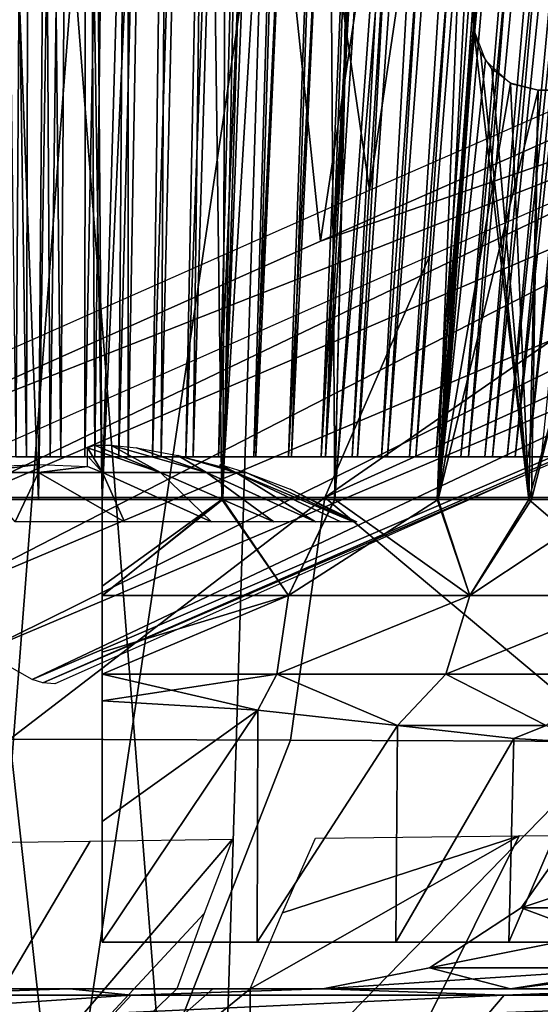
# Model space of a CAD drawing. Header units: millimetres. Extents: x -148 to 148, y -43 to 91.
# Tile 30 of 149: x -125 to -120, y 4 to 14. Entities that reach past the tile are written whole.
import ezdxf

# ---------------------------------------------------------------- set-up
doc = ezdxf.new("R2010")
doc.units = ezdxf.units.MM
doc.header["$LTSCALE"] = 65.185185
for name, color, linetype in [('16', 7, 'CONTINUOUS'), ('17', 7, 'CONTINUOUS'), ('185', 7, 'CONTINUOUS'), ('188', 7, 'CONTINUOUS'), ('19', 7, 'CONTINUOUS'), ('197', 7, 'CONTINUOUS'), ('198', 7, 'CONTINUOUS'), ('203', 7, 'CONTINUOUS'), ('208', 7, 'CONTINUOUS'), ('211', 7, 'CONTINUOUS'), ('212', 7, 'CONTINUOUS'), ('218', 7, 'CONTINUOUS'), ('254', 7, 'CONTINUOUS'), ('255', 7, 'CONTINUOUS'), ('256', 7, 'CONTINUOUS'), ('257', 7, 'CONTINUOUS'), ('258', 7, 'CONTINUOUS'), ('259', 7, 'CONTINUOUS'), ('282', 7, 'CONTINUOUS'), ('288', 7, 'CONTINUOUS'), ('289', 7, 'CONTINUOUS'), ('326', 7, 'CONTINUOUS'), ('5', 7, 'CONTINUOUS')]:
    doc.layers.add(name, color=color, linetype=linetype)

msp = doc.modelspace()

# ---------------------------------------------------------------- linework, layer by layer
at = {"layer": '16', "color": 254, "linetype": 'Continuous', "true_color": 0xb0e0e6}
for points in [[(-119.436, 6.244, -9.013), (-117.34, 6.244, -16.067), (-120.082, 5.323, -9.15), (-119.436, 6.244, -9.013)], [(-120.082, 5.323, -9.15), (-117.34, 6.244, -16.067), (-117.956, 5.323, -16.304), (-120.082, 5.323, -9.15)], [(-121.016, 4.713, -9.347), (-120.082, 5.323, -9.15), (-117.956, 5.323, -16.304), (-121.016, 4.713, -9.347)], [(-118.847, 4.713, -16.647), (-121.016, 4.713, -9.347), (-117.956, 5.323, -16.304), (-118.847, 4.713, -16.647)], [(-118.847, 4.713, -16.647), (-122.102, 4.5, -9.577), (-121.016, 4.713, -9.347), (-118.847, 4.713, -16.647)], [(-120.191, 4.5, -16.221), (-122.102, 4.5, -9.577), (-118.847, 4.713, -16.647), (-120.191, 4.5, -16.221)], [(-117.178, 4.5, -22.971), (-120.191, 4.5, -16.221), (-118.847, 4.713, -16.647), (-117.178, 4.5, -22.971)]]:
    msp.add_3dface(points, dxfattribs=at)
at = {"layer": '17', "color": 254, "linetype": 'Continuous', "true_color": 0xb0e0e6}
for points in [[(-119.436, 6.244, 9.013), (-120.082, 5.323, 9.15), (-117.562, 5.323, 17.298), (-119.436, 6.244, 9.013)], [(-121.016, 4.713, 9.347), (-118.446, 4.713, 17.659), (-120.082, 5.323, 9.15), (-121.016, 4.713, 9.347)], [(-120.082, 5.323, 9.15), (-118.446, 4.713, 17.659), (-117.562, 5.323, 17.298), (-120.082, 5.323, 9.15)], [(-122.102, 4.5, 9.577), (-120.191, 4.5, 16.221), (-121.016, 4.713, 9.347), (-122.102, 4.5, 9.577)], [(-121.016, 4.713, 9.347), (-120.191, 4.5, 16.221), (-118.446, 4.713, 17.659), (-121.016, 4.713, 9.347)], [(-120.191, 4.5, 16.221), (-117.178, 4.5, 22.971), (-118.446, 4.713, 17.659), (-120.191, 4.5, 16.221)]]:
    msp.add_3dface(points, dxfattribs=at)
at = {"layer": '185', "color": 7, "linetype": 'Continuous'}
for points in [[(-122.702, 16.117, -44.98), (-118.146, 16.83, -48.762), (-124.266, -34.448, -47.136), (-122.702, 16.117, -44.98)], [(-124.266, -34.448, -47.136), (-118.146, 16.83, -48.762), (-118.459, -34.448, -51.928), (-124.266, -34.448, -47.136)], [(-130.271, -34.448, -41.324), (-122.702, 16.117, -44.98), (-124.266, -34.448, -47.136), (-130.271, -34.448, -41.324)], [(-126.913, 15.492, -41.033), (-122.702, 16.117, -44.98), (-130.271, -34.448, -41.324), (-126.913, 15.492, -41.033)]]:
    msp.add_3dface(points, dxfattribs=at)
at = {"layer": '188', "color": 7, "linetype": 'Continuous'}
for points in [[(-117.529, 40.097, 18.376), (-124.257, 30.687, 20.847), (-121.628, 12.629, 23.679), (-117.529, 40.097, 18.376)], [(-114.603, 15.71, 22.264), (-117.529, 40.097, 18.376), (-121.628, 12.629, 23.679), (-114.603, 15.71, 22.264)], [(-124.257, 30.687, 20.847), (-129.7, 21.055, 23.072), (-127.36, 10.092, 24.737), (-124.257, 30.687, 20.847)], [(-121.628, 12.629, 23.679), (-124.257, 30.687, 20.847), (-127.36, 10.092, 24.737), (-121.628, 12.629, 23.679)]]:
    msp.add_3dface(points, dxfattribs=at)
at = {"layer": '19', "color": 254, "linetype": 'Continuous', "true_color": 0xb0e0e6}
for points in [[(-124.224, 4.25, -17.313), (-126.799, 4.25, -9.621), (-124.056, 4.433, -17.239), (-124.224, 4.25, -17.313)], [(-124.056, 4.433, -17.239), (-126.799, 4.25, -9.621), (-126.621, 4.433, -9.579), (-124.056, 4.433, -17.239)], [(-124.683, 4.5, -15.036), (-124.056, 4.433, -17.239), (-126.621, 4.433, -9.579), (-124.683, 4.5, -15.036)], [(-126.378, 4.5, -9.522), (-124.683, 4.5, -15.036), (-126.621, 4.433, -9.579), (-126.378, 4.5, -9.522)], [(-124.683, 4.5, -15.036), (-122.118, 4.5, -20.678), (-124.056, 4.433, -17.239), (-124.683, 4.5, -15.036)], [(-120.257, 4.433, -24.369), (-124.224, 4.25, -17.313), (-124.056, 4.433, -17.239), (-120.257, 4.433, -24.369)], [(-120.411, 4.25, -24.467), (-124.224, 4.25, -17.313), (-120.257, 4.433, -24.369), (-120.411, 4.25, -24.467)], [(-122.118, 4.5, -20.678), (-120.257, 4.433, -24.369), (-124.056, 4.433, -17.239), (-122.118, 4.5, -20.678)], [(-122.118, 4.5, -20.678), (-118.55, 4.5, -26.476), (-120.257, 4.433, -24.369), (-122.118, 4.5, -20.678)], [(-115.479, 4.433, -30.884), (-120.411, 4.25, -24.467), (-120.257, 4.433, -24.369), (-115.479, 4.433, -30.884)], [(-115.62, 4.25, -31.002), (-120.411, 4.25, -24.467), (-115.479, 4.433, -30.884), (-115.62, 4.25, -31.002)], [(-118.55, 4.5, -26.476), (-115.479, 4.433, -30.884), (-120.257, 4.433, -24.369), (-118.55, 4.5, -26.476)]]:
    msp.add_3dface(points, dxfattribs=at)
at = {"layer": '197', "color": 7, "linetype": 'Continuous'}
for points in [[(-122.081, 9.5, 31.953), (-126.573, 9.5, 25.443), (-125.291, 7.039, 29.527), (-122.081, 9.5, 31.953)], [(-122.431, 7.029, 33.267), (-122.081, 9.5, 31.953), (-125.291, 7.039, 29.527), (-122.431, 7.029, 33.267)], [(-119.115, 7.018, 37.046), (-122.081, 9.5, 31.953), (-122.431, 7.029, 33.267), (-119.115, 7.018, 37.046)], [(-116.395, 9.5, 38.4), (-122.081, 9.5, 31.953), (-119.115, 7.018, 37.046), (-116.395, 9.5, 38.4)]]:
    msp.add_3dface(points, dxfattribs=at)
at = {"layer": '198', "color": 7, "linetype": 'Continuous'}
for points in [[(-124.663, 1.326, 33.825), (-125.291, 7.039, 29.527), (-129.691, 1.344, 26.961), (-124.663, 1.326, 33.825)], [(-122.431, 7.029, 33.267), (-125.291, 7.039, 29.527), (-124.663, 1.326, 33.825), (-122.431, 7.029, 33.267)], [(-119.115, 7.018, 37.046), (-122.431, 7.029, 33.267), (-124.663, 1.326, 33.825), (-119.115, 7.018, 37.046)], [(-118.536, 1.286, 40.396), (-119.115, 7.018, 37.046), (-124.663, 1.326, 33.825), (-118.536, 1.286, 40.396)]]:
    msp.add_3dface(points, dxfattribs=at)
at = {"layer": '203', "color": 7, "linetype": 'Continuous'}
for points in [[(-122.081, 9.5, 31.953), (-114.264, 14.917, 23.021), (-121.016, 11.956, 24.399), (-122.081, 9.5, 31.953)], [(-114.264, 14.917, 23.021), (-122.081, 9.5, 31.953), (-110.884, 14.574, 28.382), (-114.264, 14.917, 23.021)], [(-122.081, 9.5, 31.953), (-116.395, 9.5, 38.4), (-110.884, 14.574, 28.382), (-122.081, 9.5, 31.953)], [(-126.573, 9.5, 25.443), (-122.081, 9.5, 31.953), (-121.016, 11.956, 24.399), (-126.573, 9.5, 25.443)]]:
    msp.add_3dface(points, dxfattribs=at)
at = {"layer": '208', "color": 7, "linetype": 'Continuous'}
for points in [[(-128.42, 14.442, -35.838), (-124.889, 24.851, -31.815), (-131.776, 14.012, -31.789), (-128.42, 14.442, -35.838)], [(-124.889, 24.851, -31.815), (-130.33, 24.499, -23.986), (-131.776, 14.012, -31.789), (-124.889, 24.851, -31.815)]]:
    msp.add_3dface(points, dxfattribs=at)
at = {"layer": '211', "color": 7, "linetype": 'Continuous'}
for points in [[(-115.989, 16.348, -47.307), (-124.643, 14.971, -39.807), (-121.159, -29.3, -46.17), (-115.989, 16.348, -47.307)], [(-112.814, -29.301, -52.637), (-115.989, 16.348, -47.307), (-121.159, -29.3, -46.17), (-112.814, -29.301, -52.637)], [(-124.643, 14.971, -39.807), (-128.42, 14.442, -35.838), (-128.058, -29.3, -39.632), (-124.643, 14.971, -39.807)], [(-121.159, -29.3, -46.17), (-124.643, 14.971, -39.807), (-128.058, -29.3, -39.632), (-121.159, -29.3, -46.17)]]:
    msp.add_3dface(points, dxfattribs=at)
at = {"layer": '212', "color": 7, "linetype": 'Continuous'}
for points in [[(-118.07, 38.939, 16.09), (-122.126, 12.11, 21.273), (-124.072, 30.64, 18.281), (-118.07, 38.939, 16.09)], [(-115.841, 14.88, 20.011), (-122.126, 12.11, 21.273), (-118.07, 38.939, 16.09), (-115.841, 14.88, 20.011)], [(-124.072, 30.64, 18.281), (-127.598, 9.67, 22.284), (-124.682, 29.692, 18.515), (-124.072, 30.64, 18.281)], [(-122.126, 12.11, 21.273), (-127.598, 9.67, 22.284), (-124.072, 30.64, 18.281), (-122.126, 12.11, 21.273)], [(-124.682, 29.692, 18.515), (-128.204, 8.309, 22.576), (-129.247, 21.763, 20.362), (-124.682, 29.692, 18.515)], [(-127.598, 9.67, 22.284), (-128.204, 8.309, 22.576), (-124.682, 29.692, 18.515), (-127.598, 9.67, 22.284)]]:
    msp.add_3dface(points, dxfattribs=at)
at = {"layer": '218', "color": 7, "linetype": 'Continuous'}
for points in [[(-124.474, 6.003, 26.706), (-123.022, 6.022, 28.77), (-127.689, 0.567, 25.682), (-124.474, 6.003, 26.706)], [(-123.022, 6.022, 28.77), (-123.311, 5.267, 28.929), (-127.689, 0.567, 25.682), (-123.022, 6.022, 28.77)], [(-122.515, 5.272, 29.989), (-120.103, 6.055, 32.467), (-122.844, 4.5, 30.078), (-122.515, 5.272, 29.989)], [(-122.844, 4.5, 30.078), (-120.103, 6.055, 32.467), (-122.825, 0.595, 32.296), (-122.844, 4.5, 30.078)], [(-117.819, 6.079, 35.038), (-118.029, 5.297, 35.268), (-122.825, 0.595, 32.296), (-117.819, 6.079, 35.038)], [(-120.103, 6.055, 32.467), (-117.819, 6.079, 35.038), (-122.825, 0.595, 32.296), (-120.103, 6.055, 32.467)], [(-122.177, 6.032, 29.895), (-120.103, 6.055, 32.467), (-122.515, 5.272, 29.989), (-122.177, 6.032, 29.895)], [(-125.795, 5.986, 24.658), (-124.474, 6.003, 26.706), (-127.689, 0.567, 25.682), (-125.795, 5.986, 24.658)], [(-123.311, 5.267, 28.929), (-123.591, 4.5, 29.086), (-127.689, 0.567, 25.682), (-123.311, 5.267, 28.929)], [(-118.029, 5.297, 35.268), (-118.232, 4.5, 35.493), (-122.825, 0.595, 32.296), (-118.029, 5.297, 35.268)], [(-123.591, 4.5, 29.086), (-123.222, 4.5, 29.582), (-127.689, 0.567, 25.682), (-123.591, 4.5, 29.086)], [(-127.689, 0.567, 25.682), (-122.844, 4.5, 30.078), (-122.825, 0.595, 32.296), (-127.689, 0.567, 25.682)], [(-123.222, 4.5, 29.582), (-122.844, 4.5, 30.078), (-127.689, 0.567, 25.682), (-123.222, 4.5, 29.582)], [(-117.82, 4.5, 35.928), (-117.402, 4.5, 36.363), (-122.825, 0.595, 32.296), (-117.82, 4.5, 35.928)], [(-122.825, 0.595, 32.296), (-117.402, 4.5, 36.363), (-116.871, 0.607, 38.659), (-122.825, 0.595, 32.296)], [(-118.232, 4.5, 35.493), (-117.82, 4.5, 35.928), (-122.825, 0.595, 32.296), (-118.232, 4.5, 35.493)]]:
    msp.add_3dface(points, dxfattribs=at)
at = {"layer": '254', "color": 7, "linetype": 'Continuous'}
for points in [[(-126.741, 9.5, 4.415), (-124.783, 9.5, 4.578), (-125.217, 9.5, -4.578), (-126.741, 9.5, 4.415)], [(-125.217, 9.5, -4.578), (-124.783, 9.5, 4.578), (-123.259, 9.5, -4.415), (-125.217, 9.5, -4.578)], [(-124.783, 9.5, 4.578), (-122.916, 9.5, 4.342), (-123.259, 9.5, -4.415), (-124.783, 9.5, 4.578)], [(-123.259, 9.5, -4.415), (-122.916, 9.5, 4.342), (-121.633, 9.5, -3.931), (-123.259, 9.5, -4.415)], [(-122.916, 9.5, 4.342), (-121.424, 9.5, 3.84), (-121.633, 9.5, -3.931), (-122.916, 9.5, 4.342)], [(-121.633, 9.5, -3.931), (-121.424, 9.5, 3.84), (-120.421, 9.5, -3.283), (-121.633, 9.5, -3.931)], [(-121.424, 9.5, 3.84), (-120.295, 9.5, 3.195), (-120.421, 9.5, -3.283), (-121.424, 9.5, 3.84)], [(-120.421, 9.5, -3.283), (-120.295, 9.5, 3.195), (-119.549, 9.5, -2.558), (-120.421, 9.5, -3.283)], [(-120.295, 9.5, 3.195), (-119.479, 9.5, 2.484), (-119.549, 9.5, -2.558), (-120.295, 9.5, 3.195)]]:
    msp.add_3dface(points, dxfattribs=at)
at = {"layer": '255', "color": 7, "linetype": 'Continuous'}
for points in [[(-115.892, 48.61, -9.039), (-116.482, 47.894, -9.297), (-120.145, 9.913, -3.69), (-115.892, 48.61, -9.039)], [(-119.877, 9.913, -3.499), (-115.892, 48.61, -9.039), (-120.145, 9.913, -3.69), (-119.877, 9.913, -3.499)], [(-116.482, 47.894, -9.297), (-117.102, 47.139, -9.532), (-120.376, 9.913, -3.839), (-116.482, 47.894, -9.297)], [(-120.145, 9.913, -3.69), (-116.482, 47.894, -9.297), (-120.376, 9.913, -3.839), (-120.145, 9.913, -3.69)], [(-117.102, 47.139, -9.532), (-117.752, 46.347, -9.739), (-120.62, 9.913, -3.984), (-117.102, 47.139, -9.532)], [(-120.376, 9.913, -3.839), (-117.102, 47.139, -9.532), (-120.62, 9.913, -3.984), (-120.376, 9.913, -3.839)], [(-117.752, 46.347, -9.739), (-118.26, 45.726, -9.875), (-120.879, 9.913, -4.124), (-117.752, 46.347, -9.739)], [(-120.62, 9.913, -3.984), (-117.752, 46.347, -9.739), (-120.879, 9.913, -4.124), (-120.62, 9.913, -3.984)], [(-118.26, 45.726, -9.875), (-118.788, 45.082, -9.995), (-121.154, 9.913, -4.258), (-118.26, 45.726, -9.875)], [(-120.879, 9.913, -4.124), (-118.26, 45.726, -9.875), (-121.154, 9.913, -4.258), (-120.879, 9.913, -4.124)], [(-121.154, 9.913, -4.258), (-118.788, 45.082, -9.995), (-121.443, 9.913, -4.385), (-121.154, 9.913, -4.258)], [(-118.788, 45.082, -9.995), (-119.334, 44.414, -10.096), (-121.443, 9.913, -4.385), (-118.788, 45.082, -9.995)], [(-121.443, 9.913, -4.385), (-119.334, 44.414, -10.096), (-121.75, 9.913, -4.506), (-121.443, 9.913, -4.385)], [(-119.334, 44.414, -10.096), (-119.899, 43.725, -10.177), (-121.75, 9.913, -4.506), (-119.334, 44.414, -10.096)], [(-121.75, 9.913, -4.506), (-119.899, 43.725, -10.177), (-122.076, 9.913, -4.62), (-121.75, 9.913, -4.506)], [(-119.899, 43.725, -10.177), (-120.364, 43.155, -10.226), (-122.076, 9.913, -4.62), (-119.899, 43.725, -10.177)], [(-120.364, 43.155, -10.226), (-120.844, 42.567, -10.262), (-122.076, 9.913, -4.62), (-120.364, 43.155, -10.226)], [(-120.844, 42.567, -10.262), (-121.34, 41.958, -10.282), (-122.422, 9.913, -4.724), (-120.844, 42.567, -10.262)], [(-122.076, 9.913, -4.62), (-120.844, 42.567, -10.262), (-122.422, 9.913, -4.724), (-122.076, 9.913, -4.62)], [(-121.34, 41.958, -10.282), (-121.853, 41.325, -10.285), (-122.785, 9.913, -4.818), (-121.34, 41.958, -10.282)], [(-122.422, 9.913, -4.724), (-121.34, 41.958, -10.282), (-122.785, 9.913, -4.818), (-122.422, 9.913, -4.724)], [(-121.853, 41.325, -10.285), (-122.379, 40.675, -10.27), (-123.166, 9.913, -4.899), (-121.853, 41.325, -10.285)], [(-122.785, 9.913, -4.818), (-121.853, 41.325, -10.285), (-123.166, 9.913, -4.899), (-122.785, 9.913, -4.818)], [(-122.379, 40.675, -10.27), (-122.91, 40.016, -10.236), (-123.497, 9.913, -4.957), (-122.379, 40.675, -10.27)], [(-123.166, 9.913, -4.899), (-122.379, 40.675, -10.27), (-123.497, 9.913, -4.957), (-123.166, 9.913, -4.899)], [(-122.91, 40.016, -10.236), (-123.44, 39.357, -10.184), (-123.836, 9.913, -5.004), (-122.91, 40.016, -10.236)], [(-123.497, 9.913, -4.957), (-122.91, 40.016, -10.236), (-123.836, 9.913, -5.004), (-123.497, 9.913, -4.957)], [(-123.44, 39.357, -10.184), (-123.971, 38.694, -10.112), (-124.179, 9.913, -5.039), (-123.44, 39.357, -10.184)], [(-123.836, 9.913, -5.004), (-123.44, 39.357, -10.184), (-124.179, 9.913, -5.039), (-123.836, 9.913, -5.004)], [(-123.971, 38.694, -10.112), (-124.508, 38.019, -10.021), (-124.528, 9.913, -5.062), (-123.971, 38.694, -10.112)], [(-124.179, 9.913, -5.039), (-123.971, 38.694, -10.112), (-124.528, 9.913, -5.062), (-124.179, 9.913, -5.039)], [(-124.508, 38.019, -10.021), (-125.042, 37.344, -9.91), (-124.88, 9.913, -5.072), (-124.508, 38.019, -10.021)], [(-124.528, 9.913, -5.062), (-124.508, 38.019, -10.021), (-124.88, 9.913, -5.072), (-124.528, 9.913, -5.062)], [(-125.042, 37.344, -9.91), (-125.564, 36.68, -9.782), (-125.228, 9.913, -5.07), (-125.042, 37.344, -9.91)], [(-124.88, 9.913, -5.072), (-125.042, 37.344, -9.91), (-125.228, 9.913, -5.07), (-124.88, 9.913, -5.072)]]:
    msp.add_3dface(points, dxfattribs=at)
at = {"layer": '256', "color": 7, "linetype": 'Continuous'}
for points in [[(-116.206, 48.206, 9.176), (-115.737, 48.788, 8.963), (-120.009, 9.913, 3.596), (-116.206, 48.206, 9.176)], [(-120.009, 9.913, 3.596), (-115.737, 48.788, 8.963), (-119.757, 9.913, 3.406), (-120.009, 9.913, 3.596)], [(-116.702, 47.587, 9.376), (-116.206, 48.206, 9.176), (-120.225, 9.913, 3.743), (-116.702, 47.587, 9.376)], [(-120.225, 9.913, 3.743), (-116.206, 48.206, 9.176), (-120.009, 9.913, 3.596), (-120.225, 9.913, 3.743)], [(-117.224, 46.935, 9.562), (-116.702, 47.587, 9.376), (-120.454, 9.913, 3.887), (-117.224, 46.935, 9.562)], [(-120.454, 9.913, 3.887), (-116.702, 47.587, 9.376), (-120.225, 9.913, 3.743), (-120.454, 9.913, 3.887)], [(-117.609, 46.455, 9.683), (-117.224, 46.935, 9.562), (-120.696, 9.913, 4.026), (-117.609, 46.455, 9.683)], [(-120.696, 9.913, 4.026), (-117.224, 46.935, 9.562), (-120.454, 9.913, 3.887), (-120.696, 9.913, 4.026)], [(-117.775, 46.248, 9.731), (-117.609, 46.455, 9.683), (-120.952, 9.913, 4.161), (-117.775, 46.248, 9.731)], [(-120.952, 9.913, 4.161), (-117.609, 46.455, 9.683), (-120.696, 9.913, 4.026), (-120.952, 9.913, 4.161)], [(-118.357, 45.53, 9.884), (-117.775, 46.248, 9.731), (-120.952, 9.913, 4.161), (-118.357, 45.53, 9.884)], [(-118.971, 44.779, 10.016), (-118.357, 45.53, 9.884), (-121.221, 9.913, 4.289), (-118.971, 44.779, 10.016)], [(-121.221, 9.913, 4.289), (-118.357, 45.53, 9.884), (-120.952, 9.913, 4.161), (-121.221, 9.913, 4.289)], [(-119.619, 43.997, 10.126), (-118.971, 44.779, 10.016), (-121.505, 9.913, 4.411), (-119.619, 43.997, 10.126)], [(-121.505, 9.913, 4.411), (-118.971, 44.779, 10.016), (-121.221, 9.913, 4.289), (-121.505, 9.913, 4.411)], [(-121.805, 9.913, 4.526), (-119.619, 43.997, 10.126), (-121.505, 9.913, 4.411), (-121.805, 9.913, 4.526)], [(-120.049, 43.48, 10.183), (-119.619, 43.997, 10.126), (-121.805, 9.913, 4.526), (-120.049, 43.48, 10.183)], [(-120.159, 43.348, 10.195), (-120.049, 43.48, 10.183), (-122.121, 9.913, 4.634), (-120.159, 43.348, 10.195)], [(-122.121, 9.913, 4.634), (-120.049, 43.48, 10.183), (-121.805, 9.913, 4.526), (-122.121, 9.913, 4.634)], [(-120.721, 42.675, 10.246), (-120.159, 43.348, 10.195), (-122.121, 9.913, 4.634), (-120.721, 42.675, 10.246)], [(-121.302, 41.978, 10.276), (-120.721, 42.675, 10.246), (-122.453, 9.913, 4.733), (-121.302, 41.978, 10.276)], [(-122.453, 9.913, 4.733), (-120.721, 42.675, 10.246), (-122.121, 9.913, 4.634), (-122.453, 9.913, 4.733)], [(-121.9, 41.256, 10.282), (-121.302, 41.978, 10.276), (-122.804, 9.913, 4.822), (-121.9, 41.256, 10.282)], [(-122.804, 9.913, 4.822), (-121.302, 41.978, 10.276), (-122.453, 9.913, 4.733), (-122.804, 9.913, 4.822)], [(-122.51, 40.507, 10.262), (-121.9, 41.256, 10.282), (-123.109, 9.913, 4.888), (-122.51, 40.507, 10.262)], [(-123.109, 9.913, 4.888), (-121.9, 41.256, 10.282), (-122.804, 9.913, 4.822), (-123.109, 9.913, 4.888)], [(-123.05, 39.838, 10.223), (-122.51, 40.507, 10.262), (-123.424, 9.913, 4.946), (-123.05, 39.838, 10.223)], [(-123.424, 9.913, 4.946), (-122.51, 40.507, 10.262), (-123.109, 9.913, 4.888), (-123.424, 9.913, 4.946)], [(-123.575, 39.183, 10.166), (-123.05, 39.838, 10.223), (-123.749, 9.913, 4.993), (-123.575, 39.183, 10.166)], [(-123.749, 9.913, 4.993), (-123.05, 39.838, 10.223), (-123.424, 9.913, 4.946), (-123.749, 9.913, 4.993)], [(-124.085, 38.544, 10.093), (-123.575, 39.183, 10.166), (-124.084, 9.913, 5.03), (-124.085, 38.544, 10.093)], [(-124.084, 9.913, 5.03), (-123.575, 39.183, 10.166), (-123.749, 9.913, 4.993), (-124.084, 9.913, 5.03)], [(-124.58, 37.921, 10.006), (-124.085, 38.544, 10.093), (-124.426, 9.913, 5.056), (-124.58, 37.921, 10.006)], [(-124.426, 9.913, 5.056), (-124.085, 38.544, 10.093), (-124.084, 9.913, 5.03), (-124.426, 9.913, 5.056)], [(-125.06, 37.314, 9.904), (-124.58, 37.921, 10.006), (-124.772, 9.913, 5.07), (-125.06, 37.314, 9.904)], [(-124.772, 9.913, 5.07), (-124.58, 37.921, 10.006), (-124.426, 9.913, 5.056), (-124.772, 9.913, 5.07)], [(-125.524, 36.724, 9.791), (-125.06, 37.314, 9.904), (-125.12, 9.913, 5.072), (-125.524, 36.724, 9.791)], [(-125.12, 9.913, 5.072), (-125.06, 37.314, 9.904), (-124.772, 9.913, 5.07), (-125.12, 9.913, 5.072)], [(-125.472, 9.913, 5.062), (-125.524, 36.724, 9.791), (-125.12, 9.913, 5.072), (-125.472, 9.913, 5.062)]]:
    msp.add_3dface(points, dxfattribs=at)
at = {"layer": '257', "color": 7, "linetype": 'Continuous'}
for points in [[(-121.209, 41.036, -12.691), (-119.145, 43.223, -12.509), (-121.983, 9.479, -7.156), (-121.209, 41.036, -12.691)], [(-121.983, 9.479, -7.156), (-119.145, 43.223, -12.509), (-120.927, 9.479, -6.827), (-121.983, 9.479, -7.156)], [(-119.145, 43.223, -12.509), (-120.573, 14.549, -7.649), (-120.927, 9.479, -6.827), (-119.145, 43.223, -12.509)], [(-123.519, 38.563, -12.601), (-121.209, 41.036, -12.691), (-123.133, 9.479, -7.392), (-123.519, 38.563, -12.601)], [(-123.133, 9.479, -7.392), (-121.209, 41.036, -12.691), (-121.983, 9.479, -7.156), (-123.133, 9.479, -7.392)], [(-124.784, 37.196, -12.421), (-123.519, 38.563, -12.601), (-124.35, 9.479, -7.518), (-124.784, 37.196, -12.421)], [(-124.35, 9.479, -7.518), (-123.519, 38.563, -12.601), (-123.133, 9.479, -7.392), (-124.35, 9.479, -7.518)], [(-126.149, 35.712, -12.122), (-124.784, 37.196, -12.421), (-125.65, 9.479, -7.518), (-126.149, 35.712, -12.122)], [(-125.65, 9.479, -7.518), (-124.784, 37.196, -12.421), (-125, 9.479, -7.535), (-125.65, 9.479, -7.518)], [(-125, 9.479, -7.535), (-124.784, 37.196, -12.421), (-124.35, 9.479, -7.518), (-125, 9.479, -7.535)], [(-120.573, 14.549, -7.649), (-120.567, 14.267, -7.594), (-120.927, 9.479, -6.827), (-120.573, 14.549, -7.649)], [(-120.567, 14.267, -7.594), (-120.446, 13.947, -7.487), (-120.927, 9.479, -6.827), (-120.567, 14.267, -7.594)], [(-120.446, 13.947, -7.487), (-120.192, 13.715, -7.341), (-120.927, 9.479, -6.827), (-120.446, 13.947, -7.487)], [(-120.192, 13.715, -7.341), (-119.911, 13.647, -7.205), (-120.927, 9.479, -6.827), (-120.192, 13.715, -7.341)], [(-120.927, 9.479, -6.827), (-119.911, 13.647, -7.205), (-119.976, 9.479, -6.425), (-120.927, 9.479, -6.827)], [(-119.976, 9.479, -6.425), (-118.92, 13.647, -6.694), (-119.132, 9.479, -5.965), (-119.976, 9.479, -6.425)], [(-119.911, 13.647, -7.205), (-118.92, 13.647, -6.694), (-119.976, 9.479, -6.425), (-119.911, 13.647, -7.205)]]:
    msp.add_3dface(points, dxfattribs=at)
at = {"layer": '258', "color": 7, "linetype": 'Continuous'}
for points in [[(-119.6, 42.625, 12.549), (-121.301, 40.89, 12.685), (-121.979, 9.479, 7.155), (-119.6, 42.625, 12.549)], [(-120.939, 9.479, 6.831), (-119.6, 42.625, 12.549), (-121.979, 9.479, 7.155), (-120.939, 9.479, 6.831)], [(-120.58, 14.457, 7.635), (-119.6, 42.625, 12.549), (-120.939, 9.479, 6.831), (-120.58, 14.457, 7.635)], [(-121.301, 40.89, 12.685), (-122.189, 39.971, 12.687), (-121.979, 9.479, 7.155), (-121.301, 40.89, 12.685)], [(-121.979, 9.479, 7.155), (-122.189, 39.971, 12.687), (-123.121, 9.479, 7.39), (-121.979, 9.479, 7.155)], [(-122.189, 39.971, 12.687), (-123.012, 39.101, 12.646), (-123.121, 9.479, 7.39), (-122.189, 39.971, 12.687)], [(-124.565, 37.427, 12.457), (-124.35, 9.479, 7.518), (-123.012, 39.101, 12.646), (-124.565, 37.427, 12.457)], [(-123.012, 39.101, 12.646), (-124.35, 9.479, 7.518), (-123.121, 9.479, 7.39), (-123.012, 39.101, 12.646)], [(-126.012, 35.854, 12.156), (-125, 9.479, 7.535), (-124.565, 37.427, 12.457), (-126.012, 35.854, 12.156)], [(-125, 9.479, 7.535), (-124.35, 9.479, 7.518), (-124.565, 37.427, 12.457), (-125, 9.479, 7.535)], [(-125.65, 9.479, 7.518), (-125, 9.479, 7.535), (-126.012, 35.854, 12.156), (-125.65, 9.479, 7.518)], [(-120.56, 14.228, 7.584), (-120.58, 14.457, 7.635), (-120.939, 9.479, 6.831), (-120.56, 14.228, 7.584)], [(-120.006, 9.479, 6.439), (-120.56, 14.228, 7.584), (-120.939, 9.479, 6.831), (-120.006, 9.479, 6.439)], [(-120.496, 14.037, 7.524), (-120.56, 14.228, 7.584), (-120.006, 9.479, 6.439), (-120.496, 14.037, 7.524)], [(-120.382, 13.864, 7.447), (-120.496, 14.037, 7.524), (-120.006, 9.479, 6.439), (-120.382, 13.864, 7.447)], [(-120.192, 13.716, 7.341), (-120.382, 13.864, 7.447), (-120.006, 9.479, 6.439), (-120.192, 13.716, 7.341)], [(-119.911, 13.647, 7.205), (-120.192, 13.716, 7.341), (-120.006, 9.479, 6.439), (-119.911, 13.647, 7.205)], [(-119.172, 9.479, 5.989), (-118.844, 13.647, 6.65), (-120.006, 9.479, 6.439), (-119.172, 9.479, 5.989)], [(-118.844, 13.647, 6.65), (-119.911, 13.647, 7.205), (-120.006, 9.479, 6.439), (-118.844, 13.647, 6.65)]]:
    msp.add_3dface(points, dxfattribs=at)
at = {"layer": '259', "color": 7, "linetype": 'Continuous'}
for points in [[(-124.35, 7.431, 6.111), (-124.35, 6.202, 6.046), (-122.764, 7.334, 5.718), (-124.35, 7.431, 6.111)], [(-124.35, 7.431, -6.111), (-122.765, 7.334, -5.719), (-124.35, 6.202, -6.046), (-124.35, 7.431, -6.111)], [(-124.35, 4.974, 5.981), (-122.773, 4.974, 5.589), (-122.764, 7.334, 5.718), (-124.35, 4.974, 5.981)], [(-124.35, 4.974, 5.981), (-122.764, 7.334, 5.718), (-124.35, 6.202, 6.046), (-124.35, 4.974, 5.981)], [(-124.35, 6.202, -6.046), (-122.765, 7.334, -5.719), (-124.35, 4.974, -5.981), (-124.35, 6.202, -6.046)], [(-124.35, 4.974, -5.981), (-122.765, 7.334, -5.719), (-122.773, 4.974, -5.589), (-124.35, 4.974, -5.981)], [(-122.764, 7.334, 5.718), (-122.773, 4.974, 5.589), (-121.342, 7.181, 4.921), (-122.764, 7.334, 5.718)], [(-122.765, 7.334, -5.719), (-121.342, 7.181, -4.921), (-122.773, 4.974, -5.589), (-122.765, 7.334, -5.719)], [(-122.773, 4.974, -5.589), (-121.342, 7.181, -4.921), (-121.359, 4.974, -4.79), (-122.773, 4.974, -5.589)], [(-122.773, 4.974, 5.589), (-121.359, 4.974, 4.79), (-121.342, 7.181, 4.921), (-122.773, 4.974, 5.589)], [(-121.342, 7.181, -4.921), (-120.157, 7.048, -3.75), (-121.359, 4.974, -4.79), (-121.342, 7.181, -4.921)], [(-121.342, 7.181, 4.921), (-121.359, 4.974, 4.79), (-120.158, 7.048, 3.75), (-121.342, 7.181, 4.921)], [(-121.359, 4.974, -4.79), (-120.157, 7.048, -3.75), (-120.21, 4.974, -3.641), (-121.359, 4.974, -4.79)], [(-121.359, 4.974, 4.79), (-120.21, 4.974, 3.641), (-120.158, 7.048, 3.75), (-121.359, 4.974, 4.79)], [(-120.157, 7.048, -3.75), (-119.335, 7, -2.322), (-120.21, 4.974, -3.641), (-120.157, 7.048, -3.75)], [(-120.158, 7.048, 3.75), (-120.21, 4.974, 3.641), (-119.335, 7, 2.322), (-120.158, 7.048, 3.75)], [(-120.21, 4.974, 3.641), (-119.411, 4.974, 2.227), (-119.335, 7, 2.322), (-120.21, 4.974, 3.641)], [(-120.21, 4.974, -3.641), (-119.335, 7, -2.322), (-119.411, 4.974, -2.227), (-120.21, 4.974, -3.641)]]:
    msp.add_3dface(points, dxfattribs=at)
at = {"layer": '282', "color": 7, "linetype": 'Continuous'}
for points in [[(-122.126, 12.11, 21.273), (-115.841, 14.88, 20.011), (-115.828, 14.285, 20.16), (-122.126, 12.11, 21.273)], [(-126.883, 8.99, 22.46), (-127.598, 9.67, 22.284), (-115.828, 14.285, 20.16), (-126.883, 8.99, 22.46)], [(-127.598, 9.67, 22.284), (-122.126, 12.11, 21.273), (-115.828, 14.285, 20.16), (-127.598, 9.67, 22.284)], [(-115.772, 13.748, 20.379), (-126.883, 8.99, 22.46), (-115.828, 14.285, 20.16), (-115.772, 13.748, 20.379)], [(-126.191, 8.396, 22.877), (-126.883, 8.99, 22.46), (-115.772, 13.748, 20.379), (-126.191, 8.396, 22.877)], [(-115.554, 12.882, 20.985), (-126.191, 8.396, 22.877), (-115.772, 13.748, 20.379), (-115.554, 12.882, 20.985)], [(-125.569, 7.934, 23.511), (-126.191, 8.396, 22.877), (-115.554, 12.882, 20.985), (-125.569, 7.934, 23.511)], [(-115.203, 12.31, 21.773), (-125.569, 7.934, 23.511), (-115.554, 12.882, 20.985), (-115.203, 12.31, 21.773)], [(-125.062, 7.648, 24.328), (-125.569, 7.934, 23.511), (-115.203, 12.31, 21.773), (-125.062, 7.648, 24.328)], [(-114.733, 12.07, 22.69), (-125.062, 7.648, 24.328), (-115.203, 12.31, 21.773), (-114.733, 12.07, 22.69)], [(-124.956, 7.615, 24.534), (-125.062, 7.648, 24.328), (-114.733, 12.07, 22.69), (-124.956, 7.615, 24.534)], [(-120.062, 9.72, 23.81), (-124.956, 7.615, 24.534), (-114.733, 12.07, 22.69), (-120.062, 9.72, 23.81)], [(-124.834, 7.604, 24.745), (-124.956, 7.615, 24.534), (-120.062, 9.72, 23.81), (-124.834, 7.604, 24.745)]]:
    msp.add_3dface(points, dxfattribs=at)
at = {"layer": '288', "color": 7, "linetype": 'Continuous'}
for points in [[(-124.35, 9.479, -7.518), (-123.133, 9.479, -7.392), (-124.35, 8.597, -7.215), (-124.35, 9.479, -7.518)], [(-124.35, 8.597, -7.215), (-123.133, 9.479, -7.392), (-124.35, 8.5, -7.161), (-124.35, 8.597, -7.215)], [(-124.35, 8.5, -7.161), (-123.133, 9.479, -7.392), (-122.453, 8.502, -6.903), (-124.35, 8.5, -7.161)], [(-123.133, 9.479, -7.392), (-121.983, 9.479, -7.156), (-122.453, 8.502, -6.903), (-123.133, 9.479, -7.392)], [(-121.983, 9.479, -7.156), (-120.927, 9.479, -6.827), (-122.453, 8.502, -6.903), (-121.983, 9.479, -7.156)], [(-122.453, 8.502, -6.903), (-120.927, 9.479, -6.827), (-120.607, 8.502, -6.32), (-122.453, 8.502, -6.903)], [(-120.927, 9.479, -6.827), (-119.976, 9.479, -6.425), (-120.607, 8.502, -6.32), (-120.927, 9.479, -6.827)], [(-119.976, 9.479, -6.425), (-119.132, 9.479, -5.965), (-120.607, 8.502, -6.32), (-119.976, 9.479, -6.425)], [(-120.607, 8.502, -6.32), (-119.132, 9.479, -5.965), (-118.871, 8.502, -5.371), (-120.607, 8.502, -6.32)], [(-124.35, 8.5, -7.161), (-122.453, 8.502, -6.903), (-124.35, 7.925, -6.728), (-124.35, 8.5, -7.161)], [(-124.35, 7.925, -6.728), (-122.453, 8.502, -6.903), (-124.35, 7.703, -6.491), (-124.35, 7.925, -6.728)], [(-124.35, 7.703, -6.491), (-122.453, 8.502, -6.903), (-122.57, 7.703, -6.243), (-124.35, 7.703, -6.491)], [(-122.453, 8.502, -6.903), (-120.607, 8.502, -6.32), (-122.57, 7.703, -6.243), (-122.453, 8.502, -6.903)], [(-122.57, 7.703, -6.243), (-120.607, 8.502, -6.32), (-120.849, 7.703, -5.695), (-122.57, 7.703, -6.243)], [(-120.849, 7.703, -5.695), (-118.871, 8.502, -5.371), (-119.246, 7.703, -4.816), (-120.849, 7.703, -5.695)], [(-120.607, 8.502, -6.32), (-118.871, 8.502, -5.371), (-120.849, 7.703, -5.695), (-120.607, 8.502, -6.32)], [(-122.765, 7.334, -5.719), (-124.35, 7.431, -6.111), (-122.57, 7.703, -6.243), (-122.765, 7.334, -5.719)], [(-124.35, 7.431, -6.111), (-124.35, 7.703, -6.491), (-122.57, 7.703, -6.243), (-124.35, 7.431, -6.111)], [(-121.342, 7.181, -4.921), (-122.765, 7.334, -5.719), (-122.57, 7.703, -6.243), (-121.342, 7.181, -4.921)], [(-121.342, 7.181, -4.921), (-122.57, 7.703, -6.243), (-120.849, 7.703, -5.695), (-121.342, 7.181, -4.921)], [(-121.342, 7.181, -4.921), (-120.849, 7.703, -5.695), (-119.827, 7.181, -4.119), (-121.342, 7.181, -4.921)], [(-120.849, 7.703, -5.695), (-119.246, 7.703, -4.816), (-119.827, 7.181, -4.119), (-120.849, 7.703, -5.695)], [(-120.157, 7.048, -3.75), (-121.342, 7.181, -4.921), (-119.827, 7.181, -4.119), (-120.157, 7.048, -3.75)], [(-119.335, 7, -2.322), (-120.157, 7.048, -3.75), (-119.827, 7.181, -4.119), (-119.335, 7, -2.322)]]:
    msp.add_3dface(points, dxfattribs=at)
at = {"layer": '289', "color": 7, "linetype": 'Continuous'}
for points in [[(-123.121, 9.479, 7.39), (-124.35, 9.479, 7.518), (-124.35, 8.501, 7.161), (-123.121, 9.479, 7.39)], [(-124.35, 8.501, 7.161), (-124.35, 9.479, 7.518), (-124.35, 8.629, 7.231), (-124.35, 8.501, 7.161)], [(-123.121, 9.479, 7.39), (-124.35, 8.501, 7.161), (-122.453, 8.502, 6.903), (-123.121, 9.479, 7.39)], [(-121.979, 9.479, 7.155), (-123.121, 9.479, 7.39), (-122.453, 8.502, 6.903), (-121.979, 9.479, 7.155)], [(-121.979, 9.479, 7.155), (-122.453, 8.502, 6.903), (-120.607, 8.502, 6.32), (-121.979, 9.479, 7.155)], [(-120.939, 9.479, 6.831), (-121.979, 9.479, 7.155), (-120.607, 8.502, 6.32), (-120.939, 9.479, 6.831)], [(-120.006, 9.479, 6.439), (-120.939, 9.479, 6.831), (-120.607, 8.502, 6.32), (-120.006, 9.479, 6.439)], [(-120.006, 9.479, 6.439), (-120.607, 8.502, 6.32), (-118.871, 8.502, 5.371), (-120.006, 9.479, 6.439)], [(-119.172, 9.479, 5.989), (-120.006, 9.479, 6.439), (-118.871, 8.502, 5.371), (-119.172, 9.479, 5.989)], [(-124.35, 7.702, 6.49), (-122.57, 7.703, 6.243), (-122.453, 8.502, 6.903), (-124.35, 7.702, 6.49)], [(-124.35, 8.501, 7.161), (-124.35, 7.702, 6.49), (-122.453, 8.502, 6.903), (-124.35, 8.501, 7.161)], [(-124.35, 7.945, 6.748), (-124.35, 7.702, 6.49), (-124.35, 8.501, 7.161), (-124.35, 7.945, 6.748)], [(-122.453, 8.502, 6.903), (-122.57, 7.703, 6.243), (-120.607, 8.502, 6.32), (-122.453, 8.502, 6.903)], [(-122.57, 7.703, 6.243), (-120.849, 7.703, 5.695), (-120.607, 8.502, 6.32), (-122.57, 7.703, 6.243)], [(-120.607, 8.502, 6.32), (-120.849, 7.703, 5.695), (-118.871, 8.502, 5.371), (-120.607, 8.502, 6.32)], [(-120.849, 7.703, 5.695), (-119.246, 7.703, 4.816), (-118.871, 8.502, 5.371), (-120.849, 7.703, 5.695)], [(-124.35, 7.702, 6.49), (-122.764, 7.334, 5.718), (-122.57, 7.703, 6.243), (-124.35, 7.702, 6.49)], [(-124.35, 7.431, 6.111), (-122.764, 7.334, 5.718), (-124.35, 7.702, 6.49), (-124.35, 7.431, 6.111)], [(-122.764, 7.334, 5.718), (-121.342, 7.181, 4.921), (-122.57, 7.703, 6.243), (-122.764, 7.334, 5.718)], [(-122.57, 7.703, 6.243), (-121.342, 7.181, 4.921), (-120.849, 7.703, 5.695), (-122.57, 7.703, 6.243)], [(-120.849, 7.703, 5.695), (-121.342, 7.181, 4.921), (-119.827, 7.181, 4.119), (-120.849, 7.703, 5.695)], [(-119.246, 7.703, 4.816), (-120.849, 7.703, 5.695), (-119.827, 7.181, 4.119), (-119.246, 7.703, 4.816)], [(-121.342, 7.181, 4.921), (-120.158, 7.048, 3.75), (-119.827, 7.181, 4.119), (-121.342, 7.181, 4.921)], [(-120.158, 7.048, 3.75), (-119.335, 7, 2.322), (-119.827, 7.181, 4.119), (-120.158, 7.048, 3.75)]]:
    msp.add_3dface(points, dxfattribs=at)
at = {"layer": '326', "color": 18, "linetype": 'Continuous', "true_color": 0x000000}
for points in [[(-123.757, 9.753, -1.711), (-124.5, 10.005, -1), (-124.429, 10.033, -0.744), (-123.757, 9.753, -1.711)], [(-124.261, 10.034, -0.574), (-123.757, 9.753, -1.711), (-124.429, 10.033, -0.744), (-124.261, 10.034, -0.574)], [(-123.289, 9.753, -1.243), (-123.757, 9.753, -1.711), (-124.261, 10.034, -0.574), (-123.289, 9.753, -1.243)], [(-124, 10.005, -0.5), (-123.289, 9.753, -1.243), (-124.261, 10.034, -0.574), (-124, 10.005, -0.5)], [(-124.346, 9.753, -2.011), (-124.5, 10.005, -1), (-123.757, 9.753, -1.711), (-124.346, 9.753, -2.011)], [(-124.5, 9.925, -1.429), (-124.5, 10.005, -1), (-124.346, 9.753, -2.011), (-124.5, 9.925, -1.429)], [(-124.5, 9.817, -1.85), (-124.5, 9.925, -1.429), (-124.346, 9.753, -2.011), (-124.5, 9.817, -1.85)], [(-123.578, 9.926, -0.5), (-123.289, 9.753, -1.243), (-124, 10.005, -0.5), (-123.578, 9.926, -0.5)], [(-122.989, 9.753, -0.654), (-123.289, 9.753, -1.243), (-123.578, 9.926, -0.5), (-122.989, 9.753, -0.654)], [(-123.15, 9.817, -0.5), (-122.989, 9.753, -0.654), (-123.578, 9.926, -0.5), (-123.15, 9.817, -0.5)], [(-125.654, 9.753, -2.011), (-125, 9.836, -1.85), (-125, 9.753, -2.115), (-125.654, 9.753, -2.011)], [(-125.5, 9.817, -1.85), (-125, 9.836, -1.85), (-125.654, 9.753, -2.011), (-125.5, 9.817, -1.85)], [(-125, 9.836, -1.85), (-124.5, 9.817, -1.85), (-125, 9.753, -2.115), (-125, 9.836, -1.85)], [(-123.15, 9.836), (-122.989, 9.753, -0.654), (-123.15, 9.832, -0.249), (-123.15, 9.836)], [(-122.885, 9.753), (-122.989, 9.753, -0.654), (-123.15, 9.836), (-122.885, 9.753)], [(-123.15, 9.832, -0.249), (-122.989, 9.753, -0.654), (-123.15, 9.817, -0.5), (-123.15, 9.832, -0.249)], [(-125.654, 9.753, -2.011), (-125, 9.753, -2.115), (-125.236, 9.251, -3.236), (-125.654, 9.753, -2.011)], [(-125.236, 9.251, -3.236), (-125, 9.753, -2.115), (-124.123, 9.251, -3.124), (-125.236, 9.251, -3.236)], [(-125, 9.753, -2.115), (-124.5, 9.817, -1.85), (-124.346, 9.753, -2.011), (-125, 9.753, -2.115)], [(-125, 9.753, -2.115), (-124.346, 9.753, -2.011), (-124.123, 9.251, -3.124), (-125, 9.753, -2.115)], [(-124.123, 9.251, -3.124), (-124.346, 9.753, -2.011), (-123.238, 9.251, -2.725), (-124.123, 9.251, -3.124)], [(-124.346, 9.753, -2.011), (-123.757, 9.753, -1.711), (-123.238, 9.251, -2.725), (-124.346, 9.753, -2.011)], [(-123.238, 9.251, -2.725), (-123.757, 9.753, -1.711), (-122.602, 9.251, -2.187), (-123.238, 9.251, -2.725)], [(-123.757, 9.753, -1.711), (-123.289, 9.753, -1.243), (-122.602, 9.251, -2.187), (-123.757, 9.753, -1.711)], [(-122.602, 9.251, -2.187), (-123.289, 9.753, -1.243), (-122.178, 9.251, -1.601), (-122.602, 9.251, -2.187)], [(-123.289, 9.753, -1.243), (-122.989, 9.753, -0.654), (-122.178, 9.251, -1.601), (-123.289, 9.753, -1.243)], [(-121.921, 9.251, -1.023), (-122.989, 9.753, -0.654), (-121.791, 9.251, -0.484), (-121.921, 9.251, -1.023)], [(-122.178, 9.251, -1.601), (-122.989, 9.753, -0.654), (-121.921, 9.251, -1.023), (-122.178, 9.251, -1.601)], [(-122.989, 9.753, -0.654), (-122.885, 9.753), (-121.791, 9.251, -0.484), (-122.989, 9.753, -0.654)], [(-121.791, 9.251, -0.484), (-122.885, 9.753), (-122.436, 9.584), (-121.791, 9.251, -0.484)], [(-121.755, 9.251), (-121.791, 9.251, -0.484), (-122.436, 9.584), (-121.755, 9.251)]]:
    msp.add_3dface(points, dxfattribs=at)
at = {"layer": '5', "color": 254, "linetype": 'Continuous', "true_color": 0xb0e0e6}
for points in [[(-126.378, 4.5, 9.522), (-124.683, 4.5, 15.036), (-126.222, 4.5, 6.93), (-126.378, 4.5, 9.522)], [(-126.378, 4.5, -9.522), (-125.593, 4.5, -5.778), (-124.683, 4.5, -15.036), (-126.378, 4.5, -9.522)], [(-126.222, 4.5, 6.93), (-124.683, 4.5, 15.036), (-125.593, 4.5, 5.778), (-126.222, 4.5, 6.93)], [(-125.593, 4.5, 5.778), (-124.683, 4.5, 15.036), (-124.659, 4.5, 4.856), (-125.593, 4.5, 5.778)], [(-125.593, 4.5, -5.778), (-124.659, 4.5, -4.856), (-124.683, 4.5, -15.036), (-125.593, 4.5, -5.778)], [(-124.683, 4.5, 15.036), (-122.118, 4.5, 20.678), (-124.659, 4.5, 4.856), (-124.683, 4.5, 15.036)], [(-124.659, 4.5, -4.856), (-123.499, 4.5, -4.242), (-124.683, 4.5, -15.036), (-124.659, 4.5, -4.856)], [(-122.118, 4.5, -20.678), (-124.683, 4.5, -15.036), (-122.209, 4.5, -7.745), (-122.118, 4.5, -20.678)], [(-124.683, 4.5, -15.036), (-122.285, 4.5, -3.589), (-122.209, 4.5, -7.745), (-124.683, 4.5, -15.036)], [(-123.499, 4.5, -4.242), (-122.285, 4.5, -3.589), (-124.683, 4.5, -15.036), (-123.499, 4.5, -4.242)], [(-124.659, 4.5, 4.856), (-122.118, 4.5, 20.678), (-123.499, 4.5, 4.242), (-124.659, 4.5, 4.856)], [(-123.499, 4.5, 4.242), (-122.118, 4.5, 20.678), (-122.285, 4.5, 3.589), (-123.499, 4.5, 4.242)], [(-122.285, 4.5, 3.589), (-122.118, 4.5, 20.678), (-122.209, 4.5, 7.745), (-122.285, 4.5, 3.589)], [(-121.326, 4.5, 2.598), (-122.285, 4.5, 3.589), (-121.773, 4.5, 5.979), (-121.326, 4.5, 2.598)], [(-121.773, 4.5, 5.979), (-122.285, 4.5, 3.589), (-122.209, 4.5, 7.745), (-121.773, 4.5, 5.979)], [(-122.285, 4.5, -3.589), (-121.326, 4.5, -2.598), (-122.209, 4.5, -7.745), (-122.285, 4.5, -3.589)], [(-122.209, 4.5, 7.745), (-122.118, 4.5, 20.678), (-122.102, 4.5, 9.577), (-122.209, 4.5, 7.745)], [(-122.102, 4.5, -9.577), (-122.118, 4.5, -20.678), (-122.209, 4.5, -7.745), (-122.102, 4.5, -9.577)], [(-122.209, 4.5, -7.745), (-121.326, 4.5, -2.598), (-121.773, 4.5, -5.979), (-122.209, 4.5, -7.745)], [(-120.191, 4.5, -16.221), (-122.118, 4.5, -20.678), (-122.102, 4.5, -9.577), (-120.191, 4.5, -16.221)], [(-122.118, 4.5, 20.678), (-118.55, 4.5, 26.476), (-122.102, 4.5, 9.577), (-122.118, 4.5, 20.678)], [(-118.55, 4.5, -26.476), (-122.118, 4.5, -20.678), (-120.191, 4.5, -16.221), (-118.55, 4.5, -26.476)], [(-122.102, 4.5, 9.577), (-118.55, 4.5, 26.476), (-120.191, 4.5, 16.221), (-122.102, 4.5, 9.577)], [(-120.84, 4.5, 4.438), (-121.326, 4.5, 2.598), (-121.773, 4.5, 5.979), (-120.84, 4.5, 4.438)], [(-121.773, 4.5, -5.979), (-121.326, 4.5, -2.598), (-120.84, 4.5, -4.438), (-121.773, 4.5, -5.979)], [(-120.711, 4.5, 1.363), (-121.326, 4.5, 2.598), (-120.84, 4.5, 4.438), (-120.711, 4.5, 1.363)], [(-121.326, 4.5, -2.598), (-120.711, 4.5, -1.363), (-120.84, 4.5, -4.438), (-121.326, 4.5, -2.598)], [(-119.5, 4.5, -3.255), (-120.84, 4.5, -4.438), (-119.5, 4.5, 3.255), (-119.5, 4.5, -3.255)], [(-119.5, 4.5, 3.255), (-120.711, 4.5, 1.363), (-120.84, 4.5, 4.438), (-119.5, 4.5, 3.255)], [(-120.711, 4.5, -1.363), (-120.5, 4.5, 0), (-120.84, 4.5, -4.438), (-120.711, 4.5, -1.363)], [(-120.84, 4.5, -4.438), (-120.5, 4.5, 0), (-119.5, 4.5, 3.255), (-120.84, 4.5, -4.438)], [(-120.5, 4.5, 0), (-120.711, 4.5, 1.363), (-119.5, 4.5, 3.255), (-120.5, 4.5, 0)], [(-120.191, 4.5, 16.221), (-118.55, 4.5, 26.476), (-117.178, 4.5, 22.971), (-120.191, 4.5, 16.221)], [(-117.178, 4.5, -22.971), (-118.55, 4.5, -26.476), (-120.191, 4.5, -16.221), (-117.178, 4.5, -22.971)]]:
    msp.add_3dface(points, dxfattribs=at)

doc.saveas('drawing.dxf')
